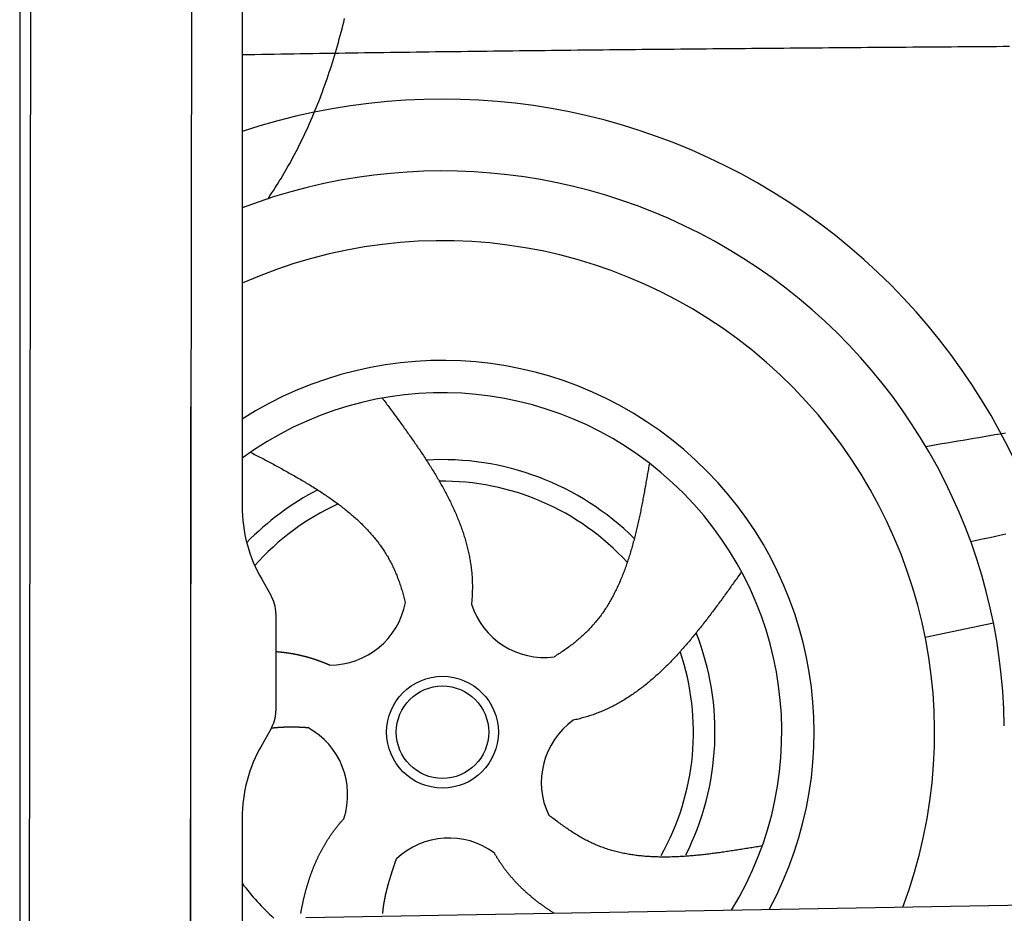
# Model space of a CAD drawing. Extents: x 1073 to 6773, y 6091 to 11516.
# Tile 48 of 65: x 4456 to 5128, y 8351 to 8961. Entities that reach past the tile are written whole.
import ezdxf

# ---------------------------------------------------------------- set-up
doc = ezdxf.new("R2010")
doc.units = 0
doc.layers.get('0').update_dxf_attribs({"linetype": 'CONTINUOUS'})
doc.layers.add('CAR', color=10, linetype='CONTINUOUS')

msp = doc.modelspace()

# ---------------------------------------------------------------- linework, layer by layer
for p, q in [((4574.51, 10106.39), (4571.79, 8191.9)), ((4607.57, 9889.48), (4607.57, 8629.11)), ((4464.15, 9872.48), (4461.79, 8192.07)), ((4455.57, 9869.48), (4455.57, 8072.48)), ((4572.57, 8072.48), (4572.57, 8696.99)), ((4620.96, 8579.11), (4627.22, 8568.28)), ((4630.57, 8555.78), (4630.57, 8489.18)), ((4627.22, 8476.68), (4620.96, 8465.85)), ((4607.57, 8415.85), (4607.57, 8264.54)), ((4651.05, 8348.01), (6015.84, 8371.83))]:
    msp.add_line(p, q)
for centre, radius, start, end in [((4571.57, 8673.48), 2, 60, 61.1039), ((4571.57, 8651.48), 2, 297.61599, 300), ((4707.57, 8629.11), 100, 180, 210), ((4605.57, 8555.78), 25, 0, 30), ((4605.57, 8489.18), 25, 330, 0), ((4707.57, 8415.85), 100, 150, 180)]:
    msp.add_arc(centre, radius, start, end)
at = {"layer": 'CAR'}
msp.add_line((5074.43, 8539.67), (5121.07, 8549.4), dxfattribs=at)
for points in [[(4625.32, 8839.16, 0), (4626.63, 8841.12, 0), (4627.93, 8843.09, 0), (4629.22, 8845.07, 0), (4630.49, 8847.06, 0), (4631.74, 8849.05, 0), (4632.98, 8851.05, 0), (4634.21, 8853.06, 0), (4635.41, 8855.07, 0), (4636.61, 8857.09, 0), (4637.78, 8859.12, 0), (4638.94, 8861.16, 0), (4640.09, 8863.21, 0), (4641.22, 8865.26, 0), (4642.34, 8867.32, 0), (4643.44, 8869.39, 0), (4644.52, 8871.46, 0), (4645.6, 8873.55, 0), (4646.65, 8875.63, 0), (4647.7, 8877.73, 0), (4648.72, 8879.83, 0), (4649.74, 8881.95, 0), (4650.74, 8884.06, 0), (4651.72, 8886.19, 0), (4652.7, 8888.32, 0), (4653.65, 8890.46, 0), (4654.6, 8892.6, 0), (4655.53, 8894.75, 0), (4656.44, 8896.91, 0), (4657.35, 8899.08, 0), (4658.24, 8901.25, 0), (4659.11, 8903.43, 0), (4659.98, 8905.61, 0), (4660.83, 8907.8, 0), (4661.67, 8910, 0), (4662.49, 8912.2, 0), (4663.3, 8914.41, 0), (4664.1, 8916.63, 0), (4664.89, 8918.85, 0), (4665.66, 8921.08, 0), (4666.43, 8923.31, 0), (4667.18, 8925.55, 0), (4667.91, 8927.8, 0), (4668.64, 8930.05, 0), (4669.35, 8932.31, 0), (4670.06, 8934.58, 0), (4670.75, 8936.85, 0), (4671.42, 8939.12, 0), (4672.09, 8941.4, 0), (4672.75, 8943.69, 0), (4673.39, 8945.98, 0), (4674.02, 8948.28, 0), (4674.65, 8950.58, 0), (4675.26, 8952.89, 0), (4675.86, 8955.21, 0), (4676.45, 8957.53, 0), (4677.03, 8959.85, 0), (4677.59, 8962.18, 0)], [(4607.57, 8937.64, 0), (4611.97, 8937.71, 0), (4616.38, 8937.79, 0), (4620.79, 8937.86, 0), (4625.19, 8937.93, 0), (4629.6, 8938.01, 0), (4634.01, 8938.08, 0), (4638.41, 8938.15, 0), (4642.82, 8938.22, 0), (4647.23, 8938.29, 0), (4651.63, 8938.36, 0), (4656.04, 8938.43, 0), (4660.45, 8938.49, 0), (4664.85, 8938.56, 0), (4669.26, 8938.63, 0), (4673.67, 8938.69, 0), (4678.07, 8938.76, 0), (4682.48, 8938.82, 0), (4686.89, 8938.89, 0), (4691.29, 8938.95, 0), (4695.7, 8939.02, 0), (4700.11, 8939.08, 0), (4704.52, 8939.14, 0), (4708.92, 8939.2, 0), (4713.33, 8939.26, 0), (4717.74, 8939.32, 0), (4722.14, 8939.38, 0), (4726.55, 8939.44, 0), (4730.96, 8939.5, 0), (4735.36, 8939.56, 0), (4739.77, 8939.62, 0), (4744.18, 8939.67, 0), (4748.58, 8939.73, 0), (4752.99, 8939.79, 0), (4757.4, 8939.84, 0), (4761.81, 8939.9, 0), (4766.21, 8939.95, 0), (4770.62, 8940.01, 0), (4775.03, 8940.06, 0), (4779.43, 8940.11, 0), (4783.84, 8940.17, 0), (4788.25, 8940.22, 0), (4792.66, 8940.27, 0), (4797.06, 8940.32, 0), (4801.47, 8940.37, 0), (4805.88, 8940.42, 0), (4810.28, 8940.47, 0), (4814.69, 8940.52, 0), (4819.1, 8940.57, 0), (4823.51, 8940.62, 0), (4827.91, 8940.67, 0), (4832.32, 8940.72, 0), (4836.73, 8940.77, 0), (4841.13, 8940.81, 0), (4845.54, 8940.86, 0), (4849.95, 8940.91, 0), (4854.36, 8940.95, 0), (4858.76, 8941, 0), (4863.17, 8941.04, 0), (4867.58, 8941.09, 0), (4871.99, 8941.13, 0), (4876.39, 8941.18, 0), (4880.8, 8941.22, 0), (4885.21, 8941.26, 0), (4889.61, 8941.31, 0), (4894.02, 8941.35, 0), (4898.43, 8941.39, 0), (4902.84, 8941.43, 0), (4907.24, 8941.48, 0), (4911.65, 8941.52, 0), (4916.06, 8941.56, 0), (4920.47, 8941.6, 0), (4924.87, 8941.64, 0), (4929.28, 8941.68, 0), (4933.69, 8941.72, 0), (4938.1, 8941.76, 0), (4942.5, 8941.8, 0), (4946.91, 8941.84, 0), (4951.32, 8941.88, 0), (4955.72, 8941.92, 0), (4960.13, 8941.96, 0), (4964.54, 8942, 0), (4968.95, 8942.03, 0), (4973.35, 8942.07, 0), (4977.76, 8942.11, 0), (4982.17, 8942.15, 0), (4986.58, 8942.18, 0), (4990.98, 8942.22, 0), (4995.39, 8942.26, 0), (4999.8, 8942.29, 0), (5004.21, 8942.33, 0), (5008.61, 8942.37, 0), (5013.02, 8942.4, 0), (5017.43, 8942.44, 0), (5021.84, 8942.47, 0), (5026.24, 8942.51, 0), (5030.65, 8942.54, 0), (5035.06, 8942.58, 0), (5039.47, 8942.61, 0), (5043.87, 8942.65, 0), (5048.28, 8942.68, 0), (5052.69, 8942.72, 0), (5057.1, 8942.75, 0), (5061.5, 8942.79, 0), (5065.91, 8942.82, 0), (5070.32, 8942.85, 0), (5074.73, 8942.89, 0), (5079.13, 8942.92, 0), (5083.54, 8942.95, 0), (5087.95, 8942.99, 0), (5092.36, 8943.02, 0), (5096.76, 8943.05, 0), (5101.17, 8943.09, 0), (5105.58, 8943.12, 0), (5109.99, 8943.15, 0), (5114.39, 8943.19, 0), (5118.8, 8943.22, 0), (5123.21, 8943.25, 0), (5127.62, 8943.29, 0), (5132.02, 8943.32, 0)], [(4703.42, 8702.92, 0), (4704.05, 8702.07, 0), (4704.68, 8701.22, 0), (4705.31, 8700.36, 0), (4705.94, 8699.51, 0), (4706.57, 8698.66, 0), (4707.2, 8697.81, 0), (4707.83, 8696.96, 0), (4708.46, 8696.11, 0), (4709.08, 8695.26, 0), (4709.71, 8694.41, 0), (4710.34, 8693.56, 0), (4710.96, 8692.7, 0), (4711.59, 8691.85, 0), (4712.22, 8691, 0), (4712.84, 8690.15, 0), (4713.46, 8689.3, 0), (4714.09, 8688.45, 0), (4714.71, 8687.59, 0), (4715.33, 8686.74, 0), (4715.95, 8685.89, 0), (4716.56, 8685.04, 0), (4717.18, 8684.18, 0), (4717.8, 8683.33, 0), (4718.41, 8682.48, 0), (4719.02, 8681.63, 0), (4719.63, 8680.77, 0), (4720.24, 8679.92, 0), (4720.85, 8679.06, 0), (4721.46, 8678.21, 0), (4722.06, 8677.36, 0), (4722.67, 8676.5, 0), (4723.27, 8675.65, 0), (4723.87, 8674.79, 0), (4724.46, 8673.94, 0), (4725.06, 8673.08, 0), (4725.65, 8672.22, 0), (4726.24, 8671.37, 0), (4726.83, 8670.51, 0), (4727.42, 8669.65, 0), (4728, 8668.8, 0), (4728.59, 8667.94, 0), (4729.17, 8667.08, 0), (4729.74, 8666.22, 0), (4730.32, 8665.36, 0), (4730.89, 8664.51, 0), (4731.46, 8663.65, 0), (4732.03, 8662.79, 0), (4732.59, 8661.93, 0), (4733.15, 8661.07, 0), (4733.71, 8660.2, 0), (4734.26, 8659.34, 0), (4734.82, 8658.48, 0), (4735.37, 8657.62, 0), (4735.91, 8656.76, 0), (4736.46, 8655.89, 0), (4736.99, 8655.03, 0), (4737.53, 8654.17, 0), (4738.06, 8653.3, 0), (4738.59, 8652.44, 0), (4739.12, 8651.57, 0), (4739.64, 8650.71, 0), (4740.16, 8649.84, 0), (4740.68, 8648.97, 0), (4741.19, 8648.11, 0), (4741.7, 8647.24, 0), (4742.2, 8646.37, 0), (4742.7, 8645.5, 0), (4743.2, 8644.63, 0), (4743.69, 8643.76, 0), (4744.18, 8642.89, 0), (4744.66, 8642.02, 0), (4745.14, 8641.15, 0), (4745.62, 8640.27, 0), (4746.09, 8639.4, 0), (4746.56, 8638.53, 0), (4747.02, 8637.65, 0), (4747.48, 8636.78, 0), (4747.93, 8635.9, 0), (4748.38, 8635.03, 0), (4748.83, 8634.15, 0), (4749.27, 8633.27, 0), (4749.7, 8632.4, 0), (4750.13, 8631.52, 0), (4750.56, 8630.64, 0), (4750.98, 8629.76, 0), (4751.39, 8628.88, 0), (4751.8, 8627.99, 0), (4752.21, 8627.11, 0), (4752.61, 8626.23, 0), (4753, 8625.35, 0), (4753.39, 8624.46, 0), (4753.77, 8623.58, 0), (4754.15, 8622.69, 0), (4754.53, 8621.8, 0), (4754.89, 8620.92, 0), (4755.26, 8620.03, 0), (4755.61, 8619.14, 0), (4755.96, 8618.25, 0), (4756.31, 8617.36, 0), (4756.65, 8616.47, 0), (4756.98, 8615.58, 0), (4757.31, 8614.68, 0), (4757.63, 8613.79, 0), (4757.95, 8612.89, 0), (4758.25, 8612, 0), (4758.56, 8611.1, 0), (4758.85, 8610.2, 0), (4759.14, 8609.31, 0), (4759.43, 8608.41, 0), (4759.71, 8607.51, 0), (4759.98, 8606.61, 0), (4760.24, 8605.7, 0), (4760.5, 8604.8, 0), (4760.75, 8603.9, 0), (4761, 8602.99, 0), (4761.23, 8602.09, 0), (4761.47, 8601.18, 0), (4761.69, 8600.27, 0), (4761.91, 8599.37, 0), (4762.12, 8598.46, 0), (4762.32, 8597.55, 0), (4762.52, 8596.63, 0), (4762.71, 8595.72, 0), (4762.89, 8594.81, 0), (4763.06, 8593.89, 0), (4763.23, 8592.98, 0), (4763.39, 8592.06, 0), (4763.54, 8591.14, 0), (4763.69, 8590.23, 0), (4763.82, 8589.31, 0), (4763.95, 8588.39, 0), (4764.07, 8587.46, 0), (4764.19, 8586.54, 0), (4764.29, 8585.62, 0), (4764.39, 8584.69, 0), (4764.48, 8583.77, 0), (4764.57, 8582.84, 0), (4764.64, 8581.91, 0), (4764.71, 8580.98, 0), (4764.76, 8580.05, 0), (4764.81, 8579.12, 0), (4764.85, 8578.19, 0), (4764.89, 8577.25, 0), (4764.91, 8576.32, 0), (4764.93, 8575.38, 0), (4764.94, 8574.44, 0), (4764.94, 8573.5, 0), (4764.93, 8572.56, 0), (4764.91, 8571.62, 0), (4764.89, 8570.68, 0), (4764.85, 8569.74, 0), (4764.82, 8568.79, 0), (4764.77, 8567.85, 0), (4764.71, 8566.9, 0), (4764.65, 8565.95, 0), (4764.58, 8565.01, 0), (4764.51, 8564.06, 0), (4764.42, 8563.11, 0), (4764.34, 8562.15, 0)], [(5129.29, 8678.98, 0), (5125.67, 8678.36, 0), (5122.05, 8677.75, 0), (5118.43, 8677.13, 0), (5114.8, 8676.51, 0), (5111.18, 8675.89, 0), (5107.56, 8675.27, 0), (5103.94, 8674.66, 0), (5100.32, 8674.04, 0), (5096.69, 8673.42, 0), (5093.07, 8672.8, 0), (5089.45, 8672.18, 0), (5085.83, 8671.57, 0), (5082.21, 8670.95, 0), (5078.58, 8670.33, 0), (5074.96, 8669.71, 0)], [(4613.36, 8665.95, 0), (4614.28, 8665.47, 0), (4615.2, 8664.98, 0), (4616.12, 8664.5, 0), (4617.04, 8664.01, 0), (4617.96, 8663.53, 0), (4618.88, 8663.04, 0), (4619.8, 8662.56, 0), (4620.72, 8662.07, 0), (4621.64, 8661.59, 0), (4622.55, 8661.1, 0), (4623.47, 8660.62, 0), (4624.39, 8660.13, 0), (4625.3, 8659.64, 0), (4626.22, 8659.16, 0), (4627.13, 8658.67, 0), (4628.04, 8658.18, 0), (4628.95, 8657.69, 0), (4629.87, 8657.2, 0), (4630.77, 8656.71, 0), (4631.68, 8656.22, 0), (4632.59, 8655.73, 0), (4633.5, 8655.23, 0), (4634.4, 8654.74, 0), (4635.3, 8654.24, 0), (4636.2, 8653.75, 0), (4637.1, 8653.25, 0), (4638, 8652.75, 0), (4638.9, 8652.25, 0), (4639.79, 8651.75, 0), (4640.69, 8651.25, 0), (4641.58, 8650.75, 0), (4642.47, 8650.25, 0), (4643.36, 8649.74, 0), (4644.24, 8649.24, 0), (4645.12, 8648.73, 0), (4646, 8648.22, 0), (4646.88, 8647.71, 0), (4647.76, 8647.2, 0), (4648.63, 8646.69, 0), (4649.51, 8646.17, 0), (4650.38, 8645.65, 0), (4651.24, 8645.14, 0), (4652.11, 8644.62, 0), (4652.97, 8644.1, 0), (4653.83, 8643.57, 0), (4654.68, 8643.05, 0), (4655.53, 8642.52, 0), (4656.38, 8641.99, 0), (4657.23, 8641.46, 0), (4658.08, 8640.93, 0), (4658.92, 8640.39, 0), (4659.75, 8639.86, 0), (4660.59, 8639.32, 0), (4661.42, 8638.78, 0), (4662.25, 8638.24, 0), (4663.07, 8637.69, 0), (4663.89, 8637.14, 0), (4664.71, 8636.6, 0), (4665.53, 8636.04, 0), (4666.34, 8635.49, 0), (4667.14, 8634.93, 0), (4667.94, 8634.37, 0), (4668.74, 8633.81, 0), (4669.54, 8633.25, 0), (4670.33, 8632.68, 0), (4671.12, 8632.12, 0), (4671.9, 8631.54, 0), (4672.68, 8630.97, 0), (4673.45, 8630.39, 0), (4674.22, 8629.81, 0), (4674.99, 8629.23, 0), (4675.75, 8628.65, 0), (4676.51, 8628.06, 0), (4677.26, 8627.47, 0), (4678.01, 8626.87, 0), (4678.75, 8626.28, 0), (4679.49, 8625.68, 0), (4680.22, 8625.08, 0), (4680.95, 8624.47, 0), (4681.68, 8623.86, 0), (4682.4, 8623.25, 0), (4683.11, 8622.63, 0), (4683.82, 8622.01, 0), (4684.52, 8621.39, 0), (4685.22, 8620.77, 0), (4685.91, 8620.14, 0), (4686.6, 8619.51, 0), (4687.28, 8618.87, 0), (4687.96, 8618.23, 0), (4688.63, 8617.59, 0), (4689.3, 8616.95, 0), (4689.96, 8616.3, 0), (4690.61, 8615.64, 0), (4691.26, 8614.99, 0), (4691.91, 8614.33, 0), (4692.54, 8613.66, 0), (4693.17, 8612.99, 0), (4693.8, 8612.32, 0), (4694.42, 8611.65, 0), (4695.03, 8610.97, 0), (4695.64, 8610.28, 0), (4696.24, 8609.59, 0), (4696.83, 8608.9, 0), (4697.42, 8608.21, 0), (4698, 8607.51, 0), (4698.58, 8606.8, 0), (4699.14, 8606.09, 0), (4699.7, 8605.38, 0), (4700.26, 8604.67, 0), (4700.81, 8603.94, 0), (4701.35, 8603.22, 0), (4701.88, 8602.49, 0), (4702.41, 8601.76, 0), (4702.93, 8601.02, 0), (4703.44, 8600.27, 0), (4703.95, 8599.53, 0), (4704.45, 8598.77, 0), (4704.94, 8598.02, 0), (4705.43, 8597.26, 0), (4705.9, 8596.49, 0), (4706.37, 8595.72, 0), (4706.83, 8594.94, 0), (4707.29, 8594.16, 0), (4707.74, 8593.38, 0), (4708.17, 8592.59, 0), (4708.61, 8591.79, 0), (4709.03, 8590.99, 0), (4709.45, 8590.19, 0), (4709.86, 8589.38, 0), (4710.26, 8588.56, 0), (4710.65, 8587.74, 0), (4711.04, 8586.92, 0), (4711.42, 8586.09, 0), (4711.79, 8585.26, 0), (4712.16, 8584.42, 0), (4712.52, 8583.58, 0), (4712.87, 8582.74, 0), (4713.22, 8581.89, 0), (4713.56, 8581.03, 0), (4713.89, 8580.18, 0), (4714.22, 8579.31, 0), (4714.54, 8578.45, 0), (4714.86, 8577.58, 0), (4715.16, 8576.71, 0), (4715.47, 8575.83, 0), (4715.76, 8574.95, 0), (4716.05, 8574.06, 0), (4716.34, 8573.17, 0), (4716.62, 8572.28, 0), (4716.89, 8571.39, 0), (4717.16, 8570.49, 0), (4717.42, 8569.58, 0), (4717.68, 8568.68, 0), (4717.93, 8567.77, 0), (4718.18, 8566.86, 0), (4718.42, 8565.94, 0), (4718.66, 8565.02, 0), (4718.89, 8564.1, 0), (4719.12, 8563.17, 0)], [(4885.91, 8658.48, 0), (4885.74, 8657.45, 0), (4885.56, 8656.43, 0), (4885.39, 8655.41, 0), (4885.21, 8654.38, 0), (4885.03, 8653.36, 0), (4884.86, 8652.34, 0), (4884.68, 8651.31, 0), (4884.5, 8650.29, 0), (4884.33, 8649.27, 0), (4884.15, 8648.24, 0), (4883.97, 8647.22, 0), (4883.79, 8646.2, 0), (4883.61, 8645.18, 0), (4883.43, 8644.16, 0), (4883.25, 8643.14, 0), (4883.06, 8642.12, 0), (4882.88, 8641.11, 0), (4882.69, 8640.09, 0), (4882.51, 8639.07, 0), (4882.32, 8638.06, 0), (4882.14, 8637.04, 0), (4881.95, 8636.03, 0), (4881.76, 8635.02, 0), (4881.56, 8634.01, 0), (4881.37, 8633, 0), (4881.18, 8631.99, 0), (4880.98, 8630.98, 0), (4880.78, 8629.97, 0), (4880.59, 8628.97, 0), (4880.38, 8627.97, 0), (4880.18, 8626.96, 0), (4879.98, 8625.96, 0), (4879.77, 8624.96, 0), (4879.57, 8623.97, 0), (4879.36, 8622.97, 0), (4879.14, 8621.97, 0), (4878.93, 8620.98, 0), (4878.72, 8619.99, 0), (4878.5, 8619, 0), (4878.28, 8618.01, 0), (4878.05, 8617.03, 0), (4877.83, 8616.04, 0), (4877.6, 8615.06, 0), (4877.37, 8614.08, 0), (4877.14, 8613.1, 0), (4876.91, 8612.13, 0), (4876.67, 8611.15, 0), (4876.43, 8610.18, 0), (4876.19, 8609.21, 0), (4875.94, 8608.25, 0), (4875.69, 8607.28, 0), (4875.44, 8606.32, 0), (4875.19, 8605.36, 0), (4874.93, 8604.4, 0), (4874.67, 8603.45, 0), (4874.41, 8602.5, 0), (4874.14, 8601.55, 0), (4873.87, 8600.6, 0), (4873.6, 8599.66, 0), (4873.32, 8598.72, 0), (4873.04, 8597.78, 0), (4872.76, 8596.84, 0), (4872.48, 8595.91, 0), (4872.18, 8594.98, 0), (4871.89, 8594.05, 0), (4871.59, 8593.13, 0), (4871.29, 8592.21, 0), (4870.99, 8591.29, 0), (4870.68, 8590.38, 0), (4870.37, 8589.46, 0), (4870.05, 8588.56, 0), (4869.73, 8587.65, 0), (4869.4, 8586.75, 0), (4869.07, 8585.85, 0), (4868.74, 8584.96, 0), (4868.4, 8584.07, 0), (4868.06, 8583.18, 0), (4867.72, 8582.3, 0), (4867.37, 8581.42, 0), (4867.01, 8580.54, 0), (4866.65, 8579.67, 0), (4866.29, 8578.8, 0), (4865.92, 8577.93, 0), (4865.54, 8577.07, 0), (4865.17, 8576.21, 0), (4864.78, 8575.36, 0), (4864.4, 8574.51, 0), (4864, 8573.67, 0), (4863.6, 8572.83, 0), (4863.2, 8571.99, 0), (4862.79, 8571.16, 0), (4862.38, 8570.33, 0), (4861.96, 8569.5, 0), (4861.54, 8568.68, 0), (4861.11, 8567.87, 0), (4860.68, 8567.06, 0), (4860.24, 8566.25, 0), (4859.79, 8565.45, 0), (4859.34, 8564.65, 0), (4858.88, 8563.86, 0), (4858.42, 8563.07, 0), (4857.95, 8562.29, 0), (4857.48, 8561.51, 0), (4857, 8560.73, 0), (4856.51, 8559.97, 0), (4856.02, 8559.2, 0), (4855.53, 8558.44, 0), (4855.02, 8557.69, 0), (4854.51, 8556.94, 0), (4854, 8556.2, 0), (4853.47, 8555.46, 0), (4852.95, 8554.72, 0), (4852.41, 8554, 0), (4851.87, 8553.27, 0), (4851.32, 8552.55, 0), (4850.77, 8551.84, 0), (4850.21, 8551.13, 0), (4849.64, 8550.43, 0), (4849.07, 8549.74, 0), (4848.49, 8549.05, 0), (4847.9, 8548.36, 0), (4847.31, 8547.68, 0), (4846.7, 8547.01, 0), (4846.1, 8546.34, 0), (4845.48, 8545.68, 0), (4844.86, 8545.02, 0), (4844.23, 8544.37, 0), (4843.59, 8543.73, 0), (4842.95, 8543.09, 0), (4842.3, 8542.46, 0), (4841.65, 8541.83, 0), (4840.98, 8541.2, 0), (4840.31, 8540.59, 0), (4839.64, 8539.97, 0), (4838.96, 8539.37, 0), (4838.27, 8538.76, 0), (4837.58, 8538.17, 0), (4836.88, 8537.58, 0), (4836.17, 8536.99, 0), (4835.46, 8536.41, 0), (4834.74, 8535.83, 0), (4834.02, 8535.26, 0), (4833.29, 8534.69, 0), (4832.55, 8534.12, 0), (4831.81, 8533.56, 0), (4831.07, 8533.01, 0), (4830.32, 8532.46, 0), (4829.56, 8531.91, 0), (4828.8, 8531.37, 0), (4828.03, 8530.84, 0), (4827.26, 8530.3, 0), (4826.48, 8529.77, 0), (4825.7, 8529.25, 0), (4824.92, 8528.73, 0), (4824.13, 8528.21, 0), (4823.33, 8527.7, 0), (4822.53, 8527.19, 0), (4821.73, 8526.68, 0), (4820.92, 8526.18, 0)], [(5129.48, 8609.87, 0), (5125.49, 8609.03, 0), (5121.51, 8608.19, 0), (5117.53, 8607.34, 0), (5113.55, 8606.5, 0), (5109.57, 8605.65, 0), (5105.59, 8604.81, 0)], [(4948.9, 8584.26, 0), (4948.29, 8583.39, 0), (4947.67, 8582.53, 0), (4947.06, 8581.67, 0), (4946.44, 8580.8, 0), (4945.83, 8579.94, 0), (4945.21, 8579.08, 0), (4944.6, 8578.22, 0), (4943.98, 8577.36, 0), (4943.37, 8576.5, 0), (4942.75, 8575.64, 0), (4942.13, 8574.78, 0), (4941.52, 8573.92, 0), (4940.9, 8573.06, 0), (4940.28, 8572.2, 0), (4939.67, 8571.34, 0), (4939.05, 8570.49, 0), (4938.43, 8569.63, 0), (4937.81, 8568.78, 0), (4937.19, 8567.92, 0), (4936.57, 8567.07, 0), (4935.95, 8566.22, 0), (4935.33, 8565.37, 0), (4934.71, 8564.52, 0), (4934.09, 8563.67, 0), (4933.47, 8562.83, 0), (4932.85, 8561.98, 0), (4932.22, 8561.14, 0), (4931.6, 8560.29, 0), (4930.97, 8559.45, 0), (4930.35, 8558.61, 0), (4929.72, 8557.78, 0), (4929.09, 8556.94, 0), (4928.46, 8556.11, 0), (4927.83, 8555.27, 0), (4927.2, 8554.44, 0), (4926.57, 8553.61, 0), (4925.94, 8552.79, 0), (4925.31, 8551.96, 0), (4924.67, 8551.14, 0), (4924.04, 8550.32, 0), (4923.4, 8549.5, 0), (4922.77, 8548.68, 0), (4922.13, 8547.87, 0), (4921.49, 8547.05, 0), (4920.85, 8546.24, 0), (4920.21, 8545.44, 0), (4919.56, 8544.63, 0), (4918.92, 8543.83, 0), (4918.28, 8543.03, 0), (4917.63, 8542.23, 0), (4916.98, 8541.44, 0), (4916.33, 8540.65, 0), (4915.68, 8539.86, 0), (4915.03, 8539.07, 0), (4914.38, 8538.29, 0), (4913.72, 8537.51, 0), (4913.07, 8536.73, 0), (4912.41, 8535.96, 0), (4911.75, 8535.18, 0), (4911.09, 8534.42, 0), (4910.43, 8533.65, 0), (4909.76, 8532.89, 0), (4909.1, 8532.13, 0), (4908.43, 8531.38, 0), (4907.76, 8530.63, 0), (4907.09, 8529.88, 0), (4906.42, 8529.13, 0), (4905.74, 8528.39, 0), (4905.07, 8527.65, 0), (4904.39, 8526.92, 0), (4903.71, 8526.19, 0), (4903.03, 8525.47, 0), (4902.35, 8524.74, 0), (4901.66, 8524.02, 0), (4900.98, 8523.31, 0), (4900.29, 8522.6, 0), (4899.6, 8521.89, 0), (4898.9, 8521.19, 0), (4898.21, 8520.49, 0), (4897.51, 8519.8, 0), (4896.81, 8519.11, 0), (4896.11, 8518.43, 0), (4895.41, 8517.74, 0), (4894.7, 8517.07, 0), (4894, 8516.4, 0), (4893.29, 8515.73, 0), (4892.58, 8515.07, 0), (4891.86, 8514.41, 0), (4891.14, 8513.75, 0), (4890.43, 8513.11, 0), (4889.7, 8512.46, 0), (4888.98, 8511.82, 0), (4888.26, 8511.19, 0), (4887.53, 8510.56, 0), (4886.8, 8509.94, 0), (4886.06, 8509.32, 0), (4885.33, 8508.7, 0), (4884.59, 8508.1, 0), (4883.85, 8507.49, 0), (4883.11, 8506.89, 0), (4882.36, 8506.3, 0), (4881.61, 8505.71, 0), (4880.86, 8505.13, 0), (4880.11, 8504.56, 0), (4879.35, 8503.99, 0), (4878.59, 8503.42, 0), (4877.83, 8502.86, 0), (4877.06, 8502.31, 0), (4876.29, 8501.76, 0), (4875.52, 8501.22, 0), (4874.75, 8500.68, 0), (4873.97, 8500.15, 0), (4873.2, 8499.63, 0), (4872.41, 8499.11, 0), (4871.63, 8498.59, 0), (4870.84, 8498.09, 0), (4870.05, 8497.59, 0), (4869.25, 8497.1, 0), (4868.46, 8496.61, 0), (4867.66, 8496.13, 0), (4866.85, 8495.65, 0), (4866.05, 8495.18, 0), (4865.24, 8494.72, 0), (4864.42, 8494.27, 0), (4863.61, 8493.82, 0), (4862.79, 8493.38, 0), (4861.97, 8492.94, 0), (4861.14, 8492.51, 0), (4860.31, 8492.09, 0), (4859.48, 8491.68, 0), (4858.64, 8491.27, 0), (4857.8, 8490.87, 0), (4856.96, 8490.48, 0), (4856.11, 8490.09, 0), (4855.26, 8489.71, 0), (4854.41, 8489.34, 0), (4853.55, 8488.98, 0), (4852.69, 8488.62, 0), (4851.83, 8488.27, 0), (4850.96, 8487.93, 0), (4850.09, 8487.59, 0), (4849.21, 8487.26, 0), (4848.34, 8486.94, 0), (4847.45, 8486.63, 0), (4846.57, 8486.33, 0), (4845.68, 8486.03, 0), (4844.78, 8485.74, 0), (4843.89, 8485.46, 0), (4842.99, 8485.18, 0), (4842.08, 8484.92, 0), (4841.18, 8484.66, 0), (4840.26, 8484.4, 0), (4839.35, 8484.15, 0), (4838.43, 8483.91, 0), (4837.51, 8483.68, 0), (4836.59, 8483.45, 0), (4835.66, 8483.23, 0), (4834.73, 8483.02, 0), (4833.8, 8482.81, 0)], [(4630.57, 8529.8, 0), (4630.81, 8529.78, 0), (4631.04, 8529.76, 0), (4631.28, 8529.74, 0), (4631.52, 8529.72, 0), (4631.76, 8529.7, 0), (4632, 8529.68, 0), (4632.24, 8529.66, 0), (4632.48, 8529.64, 0), (4632.71, 8529.61, 0), (4632.95, 8529.59, 0), (4633.19, 8529.57, 0), (4633.43, 8529.54, 0), (4633.67, 8529.52, 0), (4633.9, 8529.5, 0), (4634.14, 8529.47, 0), (4634.38, 8529.44, 0), (4634.62, 8529.42, 0), (4634.86, 8529.39, 0), (4635.09, 8529.36, 0), (4635.33, 8529.34, 0), (4635.57, 8529.31, 0), (4635.81, 8529.28, 0), (4636.04, 8529.25, 0), (4636.28, 8529.22, 0), (4636.52, 8529.19, 0), (4636.75, 8529.16, 0), (4636.99, 8529.13, 0), (4637.23, 8529.1, 0), (4637.46, 8529.07, 0), (4637.7, 8529.03, 0), (4637.94, 8529, 0), (4638.17, 8528.97, 0), (4638.41, 8528.93, 0), (4638.65, 8528.9, 0), (4638.88, 8528.86, 0), (4639.12, 8528.83, 0), (4639.35, 8528.79, 0), (4639.59, 8528.76, 0), (4639.83, 8528.72, 0), (4640.06, 8528.68, 0), (4640.3, 8528.65, 0), (4640.53, 8528.61, 0), (4640.77, 8528.57, 0), (4641, 8528.53, 0), (4641.24, 8528.49, 0), (4641.47, 8528.45, 0), (4641.71, 8528.41, 0), (4641.94, 8528.37, 0), (4642.18, 8528.32, 0), (4642.41, 8528.28, 0), (4642.65, 8528.24, 0), (4642.88, 8528.2, 0), (4643.12, 8528.15, 0), (4643.35, 8528.11, 0), (4643.59, 8528.06, 0), (4643.82, 8528.02, 0), (4644.05, 8527.97, 0), (4644.29, 8527.93, 0), (4644.52, 8527.88, 0), (4644.76, 8527.83, 0), (4644.99, 8527.78, 0), (4645.22, 8527.74, 0), (4645.46, 8527.69, 0), (4645.69, 8527.64, 0), (4645.92, 8527.59, 0), (4646.16, 8527.54, 0), (4646.39, 8527.49, 0), (4646.62, 8527.43, 0), (4646.86, 8527.38, 0), (4647.09, 8527.33, 0), (4647.32, 8527.28, 0), (4647.56, 8527.22, 0), (4647.79, 8527.17, 0), (4648.02, 8527.11, 0), (4648.25, 8527.06, 0), (4648.49, 8527, 0), (4648.72, 8526.95, 0), (4648.95, 8526.89, 0), (4649.18, 8526.83, 0), (4649.42, 8526.77, 0), (4649.65, 8526.72, 0), (4649.88, 8526.66, 0), (4650.11, 8526.6, 0), (4650.34, 8526.54, 0), (4650.57, 8526.48, 0), (4650.81, 8526.42, 0), (4651.04, 8526.35, 0), (4651.27, 8526.29, 0), (4651.5, 8526.23, 0), (4651.73, 8526.17, 0), (4651.96, 8526.1, 0), (4652.19, 8526.04, 0), (4652.42, 8525.97, 0), (4652.65, 8525.91, 0), (4652.88, 8525.84, 0), (4653.11, 8525.77, 0), (4653.35, 8525.71, 0), (4653.58, 8525.64, 0), (4653.81, 8525.57, 0), (4654.04, 8525.5, 0), (4654.27, 8525.43, 0), (4654.5, 8525.36, 0), (4654.73, 8525.29, 0), (4654.96, 8525.22, 0), (4655.18, 8525.15, 0), (4655.41, 8525.08, 0), (4655.64, 8525.01, 0), (4655.87, 8524.93, 0), (4656.1, 8524.86, 0), (4656.33, 8524.79, 0), (4656.56, 8524.71, 0), (4656.79, 8524.64, 0), (4657.02, 8524.56, 0), (4657.25, 8524.48, 0), (4657.48, 8524.41, 0), (4657.7, 8524.33, 0), (4657.93, 8524.25, 0), (4658.16, 8524.17, 0), (4658.39, 8524.09, 0), (4658.62, 8524.01, 0), (4658.85, 8523.93, 0), (4659.07, 8523.85, 0), (4659.3, 8523.77, 0), (4659.53, 8523.69, 0), (4659.76, 8523.61, 0), (4659.99, 8523.53, 0), (4660.21, 8523.44, 0), (4660.44, 8523.36, 0), (4660.67, 8523.28, 0), (4660.9, 8523.19, 0), (4661.12, 8523.11, 0), (4661.35, 8523.02, 0), (4661.58, 8522.93, 0), (4661.8, 8522.85, 0), (4662.03, 8522.76, 0), (4662.26, 8522.67, 0), (4662.48, 8522.59, 0), (4662.71, 8522.5, 0), (4662.94, 8522.41, 0), (4663.16, 8522.32, 0), (4663.39, 8522.23, 0), (4663.62, 8522.14, 0), (4663.84, 8522.05, 0), (4664.07, 8521.96, 0), (4664.29, 8521.86, 0), (4664.52, 8521.77, 0), (4664.75, 8521.68, 0), (4664.97, 8521.59, 0), (4665.2, 8521.49, 0), (4665.42, 8521.4, 0), (4665.65, 8521.31, 0), (4665.87, 8521.21, 0), (4666.1, 8521.11, 0), (4666.33, 8521.02, 0), (4666.55, 8520.92, 0), (4666.78, 8520.83, 0), (4667, 8520.73, 0), (4667.23, 8520.63, 0), (4667.45, 8520.53, 0)], [(4627.7, 8477.56, 0), (4627.89, 8477.58, 0), (4628.08, 8477.6, 0), (4628.27, 8477.62, 0), (4628.46, 8477.65, 0), (4628.65, 8477.67, 0), (4628.84, 8477.69, 0), (4629.03, 8477.71, 0), (4629.22, 8477.73, 0), (4629.41, 8477.75, 0), (4629.6, 8477.77, 0), (4629.79, 8477.78, 0), (4629.99, 8477.8, 0), (4630.18, 8477.82, 0), (4630.37, 8477.84, 0), (4630.56, 8477.86, 0), (4630.75, 8477.87, 0), (4630.94, 8477.89, 0), (4631.13, 8477.91, 0), (4631.32, 8477.92, 0), (4631.51, 8477.94, 0), (4631.71, 8477.95, 0), (4631.9, 8477.97, 0), (4632.09, 8477.98, 0), (4632.28, 8478, 0), (4632.47, 8478.01, 0), (4632.66, 8478.03, 0), (4632.86, 8478.04, 0), (4633.05, 8478.05, 0), (4633.24, 8478.07, 0), (4633.43, 8478.08, 0), (4633.63, 8478.09, 0), (4633.82, 8478.1, 0), (4634.01, 8478.11, 0), (4634.2, 8478.12, 0), (4634.4, 8478.14, 0), (4634.59, 8478.15, 0), (4634.78, 8478.16, 0), (4634.97, 8478.17, 0), (4635.17, 8478.18, 0), (4635.36, 8478.18, 0), (4635.55, 8478.19, 0), (4635.75, 8478.2, 0), (4635.94, 8478.21, 0), (4636.13, 8478.22, 0), (4636.33, 8478.23, 0), (4636.52, 8478.23, 0), (4636.71, 8478.24, 0), (4636.91, 8478.25, 0), (4637.1, 8478.25, 0), (4637.3, 8478.26, 0), (4637.49, 8478.27, 0), (4637.68, 8478.27, 0), (4637.88, 8478.28, 0), (4638.07, 8478.28, 0), (4638.27, 8478.29, 0), (4638.46, 8478.29, 0), (4638.66, 8478.29, 0), (4638.85, 8478.3, 0), (4639.05, 8478.3, 0), (4639.24, 8478.3, 0), (4639.43, 8478.31, 0), (4639.63, 8478.31, 0), (4639.82, 8478.31, 0), (4640.02, 8478.31, 0), (4640.21, 8478.31, 0), (4640.41, 8478.32, 0), (4640.61, 8478.32, 0), (4640.8, 8478.32, 0), (4641, 8478.32, 0), (4641.19, 8478.32, 0), (4641.39, 8478.32, 0), (4641.58, 8478.32, 0), (4641.78, 8478.32, 0), (4641.97, 8478.31, 0), (4642.17, 8478.31, 0), (4642.37, 8478.31, 0), (4642.56, 8478.31, 0), (4642.76, 8478.31, 0), (4642.95, 8478.3, 0), (4643.15, 8478.3, 0), (4643.35, 8478.3, 0), (4643.54, 8478.3, 0), (4643.74, 8478.29, 0), (4643.94, 8478.29, 0), (4644.13, 8478.28, 0), (4644.33, 8478.28, 0), (4644.53, 8478.27, 0), (4644.72, 8478.27, 0), (4644.92, 8478.26, 0), (4645.12, 8478.26, 0), (4645.31, 8478.25, 0), (4645.51, 8478.25, 0), (4645.71, 8478.24, 0), (4645.9, 8478.23, 0), (4646.1, 8478.23, 0), (4646.3, 8478.22, 0), (4646.5, 8478.21, 0), (4646.69, 8478.2, 0), (4646.89, 8478.2, 0), (4647.09, 8478.19, 0), (4647.29, 8478.18, 0), (4647.49, 8478.17, 0), (4647.68, 8478.16, 0), (4647.88, 8478.15, 0), (4648.08, 8478.14, 0), (4648.28, 8478.13, 0), (4648.48, 8478.12, 0), (4648.67, 8478.11, 0), (4648.87, 8478.1, 0), (4649.07, 8478.09, 0), (4649.27, 8478.08, 0), (4649.47, 8478.07, 0), (4649.67, 8478.06, 0), (4649.86, 8478.05, 0), (4650.06, 8478.03, 0), (4650.26, 8478.02, 0), (4650.46, 8478.01, 0), (4650.66, 8478, 0), (4650.86, 8477.98, 0), (4651.06, 8477.97, 0), (4651.26, 8477.96, 0), (4651.45, 8477.94, 0), (4651.65, 8477.93, 0), (4651.85, 8477.91, 0), (4652.05, 8477.9, 0), (4652.25, 8477.88, 0), (4652.45, 8477.87, 0)], [(4647.7, 8350.84, 0), (4647.78, 8351.32, 0), (4647.87, 8351.8, 0), (4647.96, 8352.28, 0), (4648.04, 8352.76, 0), (4648.13, 8353.23, 0), (4648.23, 8353.71, 0), (4648.32, 8354.19, 0), (4648.41, 8354.67, 0), (4648.5, 8355.14, 0), (4648.6, 8355.62, 0), (4648.7, 8356.09, 0), (4648.79, 8356.56, 0), (4648.89, 8357.04, 0), (4648.99, 8357.51, 0), (4649.09, 8357.98, 0), (4649.2, 8358.45, 0), (4649.3, 8358.92, 0), (4649.4, 8359.39, 0), (4649.51, 8359.86, 0), (4649.62, 8360.33, 0), (4649.72, 8360.8, 0), (4649.83, 8361.27, 0), (4649.94, 8361.73, 0), (4650.06, 8362.2, 0), (4650.17, 8362.67, 0), (4650.28, 8363.13, 0), (4650.4, 8363.6, 0), (4650.52, 8364.06, 0), (4650.63, 8364.52, 0), (4650.75, 8364.98, 0), (4650.88, 8365.45, 0), (4651, 8365.91, 0), (4651.12, 8366.37, 0), (4651.24, 8366.83, 0), (4651.37, 8367.28, 0), (4651.5, 8367.74, 0), (4651.63, 8368.2, 0), (4651.76, 8368.66, 0), (4651.89, 8369.11, 0), (4652.02, 8369.57, 0), (4652.15, 8370.02, 0), (4652.29, 8370.48, 0), (4652.43, 8370.93, 0), (4652.56, 8371.38, 0), (4652.7, 8371.83, 0), (4652.84, 8372.28, 0), (4652.99, 8372.73, 0), (4653.13, 8373.18, 0), (4653.27, 8373.63, 0), (4653.42, 8374.08, 0), (4653.57, 8374.53, 0), (4653.72, 8374.97, 0), (4653.87, 8375.42, 0), (4654.02, 8375.86, 0), (4654.17, 8376.31, 0), (4654.33, 8376.75, 0), (4654.48, 8377.19, 0), (4654.64, 8377.64, 0), (4654.8, 8378.08, 0), (4654.96, 8378.52, 0), (4655.12, 8378.96, 0), (4655.29, 8379.4, 0), (4655.45, 8379.83, 0), (4655.62, 8380.27, 0), (4655.79, 8380.71, 0), (4655.95, 8381.14, 0), (4656.13, 8381.58, 0), (4656.3, 8382.01, 0), (4656.47, 8382.44, 0), (4656.65, 8382.88, 0), (4656.82, 8383.31, 0), (4657, 8383.74, 0), (4657.18, 8384.17, 0), (4657.37, 8384.6, 0), (4657.55, 8385.03, 0), (4657.73, 8385.45, 0), (4657.92, 8385.88, 0), (4658.11, 8386.3, 0), (4658.3, 8386.73, 0), (4658.49, 8387.15, 0), (4658.68, 8387.58, 0), (4658.88, 8388, 0), (4659.07, 8388.42, 0), (4659.27, 8388.84, 0), (4659.47, 8389.26, 0), (4659.67, 8389.68, 0), (4659.87, 8390.1, 0), (4660.08, 8390.51, 0), (4660.28, 8390.93, 0), (4660.49, 8391.34, 0), (4660.7, 8391.76, 0), (4660.91, 8392.17, 0), (4661.12, 8392.58, 0), (4661.34, 8393, 0), (4661.55, 8393.41, 0), (4661.77, 8393.82, 0), (4661.99, 8394.23, 0), (4662.21, 8394.63, 0), (4662.43, 8395.04, 0), (4662.66, 8395.45, 0), (4662.88, 8395.85, 0), (4663.11, 8396.26, 0), (4663.34, 8396.66, 0), (4663.57, 8397.06, 0), (4663.81, 8397.46, 0), (4664.04, 8397.86, 0), (4664.28, 8398.26, 0), (4664.52, 8398.66, 0), (4664.76, 8399.06, 0), (4665, 8399.46, 0), (4665.24, 8399.85, 0), (4665.49, 8400.25, 0), (4665.74, 8400.64, 0), (4665.99, 8401.03, 0), (4666.24, 8401.43, 0), (4666.49, 8401.82, 0), (4666.75, 8402.21, 0), (4667, 8402.6, 0), (4667.26, 8402.98, 0), (4667.52, 8403.37, 0), (4667.78, 8403.76, 0), (4668.05, 8404.14, 0), (4668.31, 8404.53, 0), (4668.58, 8404.91, 0), (4668.85, 8405.29, 0), (4669.12, 8405.67, 0), (4669.4, 8406.05, 0), (4669.67, 8406.43, 0), (4669.95, 8406.81, 0), (4670.23, 8407.19, 0), (4670.51, 8407.56, 0), (4670.79, 8407.94, 0), (4671.07, 8408.31, 0), (4671.36, 8408.69, 0), (4671.65, 8409.06, 0), (4671.94, 8409.43, 0), (4672.23, 8409.8, 0), (4672.52, 8410.17, 0), (4672.82, 8410.54, 0), (4673.11, 8410.91, 0), (4673.41, 8411.28, 0), (4673.71, 8411.64, 0), (4674.01, 8412.01, 0), (4674.31, 8412.37, 0), (4674.62, 8412.74, 0), (4674.92, 8413.1, 0), (4675.23, 8413.46, 0), (4675.54, 8413.82, 0), (4675.85, 8414.18, 0), (4676.16, 8414.54, 0), (4676.47, 8414.9, 0), (4676.79, 8415.26, 0), (4677.11, 8415.62, 0)], [(4963.03, 8396.96, 0), (4962.02, 8396.79, 0), (4961.01, 8396.62, 0), (4959.99, 8396.45, 0), (4958.98, 8396.28, 0), (4957.97, 8396.11, 0), (4956.96, 8395.94, 0), (4955.94, 8395.77, 0), (4954.93, 8395.61, 0), (4953.92, 8395.44, 0), (4952.91, 8395.27, 0), (4951.9, 8395.11, 0), (4950.89, 8394.94, 0), (4949.87, 8394.78, 0), (4948.86, 8394.62, 0), (4947.85, 8394.45, 0), (4946.84, 8394.29, 0), (4945.83, 8394.13, 0), (4944.83, 8393.97, 0), (4943.82, 8393.82, 0), (4942.81, 8393.66, 0), (4941.8, 8393.51, 0), (4940.79, 8393.36, 0), (4939.79, 8393.21, 0), (4938.78, 8393.06, 0), (4937.78, 8392.91, 0), (4936.77, 8392.76, 0), (4935.77, 8392.62, 0), (4934.76, 8392.48, 0), (4933.76, 8392.34, 0), (4932.76, 8392.2, 0), (4931.75, 8392.07, 0), (4930.75, 8391.94, 0), (4929.75, 8391.81, 0), (4928.75, 8391.68, 0), (4927.76, 8391.55, 0), (4926.76, 8391.43, 0), (4925.76, 8391.31, 0), (4924.76, 8391.19, 0), (4923.77, 8391.08, 0), (4922.77, 8390.97, 0), (4921.78, 8390.86, 0), (4920.79, 8390.75, 0), (4919.8, 8390.65, 0), (4918.81, 8390.55, 0), (4917.82, 8390.46, 0), (4916.83, 8390.37, 0), (4915.84, 8390.28, 0), (4914.86, 8390.19, 0), (4913.87, 8390.11, 0), (4912.89, 8390.03, 0), (4911.9, 8389.96, 0), (4910.92, 8389.89, 0), (4909.94, 8389.82, 0), (4908.96, 8389.76, 0), (4907.99, 8389.7, 0), (4907.01, 8389.65, 0), (4906.04, 8389.6, 0), (4905.06, 8389.55, 0), (4904.09, 8389.51, 0), (4903.12, 8389.47, 0), (4902.15, 8389.44, 0), (4901.18, 8389.41, 0), (4900.21, 8389.39, 0), (4899.25, 8389.37, 0), (4898.29, 8389.36, 0), (4897.32, 8389.35, 0), (4896.36, 8389.34, 0), (4895.4, 8389.34, 0), (4894.45, 8389.35, 0), (4893.49, 8389.36, 0), (4892.54, 8389.38, 0), (4891.59, 8389.4, 0), (4890.63, 8389.43, 0), (4889.69, 8389.46, 0), (4888.74, 8389.5, 0), (4887.79, 8389.54, 0), (4886.85, 8389.59, 0), (4885.91, 8389.65, 0), (4884.97, 8389.71, 0), (4884.03, 8389.77, 0), (4883.09, 8389.85, 0), (4882.16, 8389.93, 0), (4881.23, 8390.01, 0), (4880.3, 8390.1, 0), (4879.37, 8390.2, 0), (4878.44, 8390.31, 0), (4877.52, 8390.42, 0), (4876.6, 8390.53, 0), (4875.68, 8390.66, 0), (4874.76, 8390.79, 0), (4873.84, 8390.93, 0), (4872.93, 8391.07, 0), (4872.02, 8391.22, 0), (4871.11, 8391.38, 0), (4870.2, 8391.54, 0), (4869.3, 8391.72, 0), (4868.39, 8391.89, 0), (4867.49, 8392.08, 0), (4866.59, 8392.27, 0), (4865.7, 8392.48, 0), (4864.81, 8392.68, 0), (4863.91, 8392.9, 0), (4863.03, 8393.13, 0), (4862.14, 8393.36, 0), (4861.26, 8393.6, 0), (4860.37, 8393.84, 0), (4859.5, 8394.1, 0), (4858.62, 8394.36, 0), (4857.75, 8394.63, 0), (4856.88, 8394.91, 0), (4856.01, 8395.2, 0), (4855.14, 8395.5, 0), (4854.28, 8395.8, 0), (4853.42, 8396.12, 0), (4852.56, 8396.44, 0), (4851.71, 8396.77, 0), (4850.85, 8397.11, 0), (4850, 8397.45, 0), (4849.16, 8397.81, 0), (4848.31, 8398.18, 0), (4847.47, 8398.55, 0), (4846.63, 8398.93, 0), (4845.8, 8399.33, 0), (4844.97, 8399.73, 0), (4844.14, 8400.14, 0), (4843.31, 8400.56, 0), (4842.49, 8400.99, 0), (4841.67, 8401.43, 0), (4840.85, 8401.88, 0), (4840.03, 8402.33, 0), (4839.22, 8402.79, 0), (4838.41, 8403.27, 0), (4837.6, 8403.74, 0), (4836.79, 8404.23, 0), (4835.99, 8404.72, 0), (4835.19, 8405.22, 0), (4834.39, 8405.73, 0), (4833.59, 8406.24, 0), (4832.8, 8406.76, 0), (4832, 8407.28, 0), (4831.21, 8407.81, 0), (4830.42, 8408.35, 0), (4829.63, 8408.89, 0), (4828.84, 8409.43, 0), (4828.06, 8409.98, 0), (4827.27, 8410.53, 0), (4826.49, 8411.08, 0), (4825.7, 8411.64, 0), (4824.92, 8412.2, 0), (4824.14, 8412.77, 0), (4823.36, 8413.34, 0), (4822.58, 8413.9, 0), (4821.8, 8414.47, 0), (4821.02, 8415.05, 0), (4820.24, 8415.62, 0), (4819.47, 8416.2, 0), (4818.69, 8416.77, 0), (4817.91, 8417.35, 0), (4817.13, 8417.93, 0)], [(4820.82, 8350.97, 0), (4820.5, 8351.18, 0), (4820.18, 8351.38, 0), (4819.86, 8351.58, 0), (4819.55, 8351.78, 0), (4819.23, 8351.99, 0), (4818.91, 8352.19, 0), (4818.6, 8352.4, 0), (4818.28, 8352.6, 0), (4817.97, 8352.81, 0), (4817.66, 8353.01, 0), (4817.34, 8353.22, 0), (4817.03, 8353.43, 0), (4816.72, 8353.64, 0), (4816.41, 8353.85, 0), (4816.1, 8354.06, 0), (4815.79, 8354.27, 0), (4815.48, 8354.48, 0), (4815.18, 8354.69, 0), (4814.87, 8354.9, 0), (4814.56, 8355.12, 0), (4814.26, 8355.33, 0), (4813.95, 8355.55, 0), (4813.65, 8355.76, 0), (4813.34, 8355.98, 0), (4813.04, 8356.19, 0), (4812.74, 8356.41, 0), (4812.44, 8356.63, 0), (4812.14, 8356.85, 0), (4811.84, 8357.07, 0), (4811.54, 8357.29, 0), (4811.24, 8357.51, 0), (4810.94, 8357.73, 0), (4810.64, 8357.95, 0), (4810.35, 8358.17, 0), (4810.05, 8358.4, 0), (4809.76, 8358.62, 0), (4809.46, 8358.85, 0), (4809.17, 8359.07, 0), (4808.88, 8359.3, 0), (4808.58, 8359.53, 0), (4808.29, 8359.75, 0), (4808, 8359.98, 0), (4807.71, 8360.21, 0), (4807.42, 8360.44, 0), (4807.14, 8360.67, 0), (4806.85, 8360.9, 0), (4806.56, 8361.14, 0), (4806.28, 8361.37, 0), (4805.99, 8361.6, 0), (4805.71, 8361.84, 0), (4805.42, 8362.07, 0), (4805.14, 8362.31, 0), (4804.86, 8362.55, 0), (4804.58, 8362.78, 0), (4804.3, 8363.02, 0), (4804.02, 8363.26, 0), (4803.74, 8363.5, 0), (4803.46, 8363.74, 0), (4803.18, 8363.98, 0), (4802.9, 8364.22, 0), (4802.63, 8364.47, 0), (4802.35, 8364.71, 0), (4802.08, 8364.95, 0), (4801.81, 8365.2, 0), (4801.53, 8365.44, 0), (4801.26, 8365.69, 0), (4800.99, 8365.94, 0), (4800.72, 8366.19, 0), (4800.45, 8366.44, 0), (4800.18, 8366.69, 0), (4799.91, 8366.94, 0), (4799.65, 8367.19, 0), (4799.38, 8367.44, 0), (4799.12, 8367.69, 0), (4798.85, 8367.95, 0), (4798.59, 8368.2, 0), (4798.33, 8368.46, 0), (4798.06, 8368.71, 0), (4797.8, 8368.97, 0), (4797.54, 8369.23, 0), (4797.28, 8369.49, 0), (4797.03, 8369.74, 0), (4796.77, 8370, 0), (4796.51, 8370.27, 0), (4796.26, 8370.53, 0), (4796, 8370.79, 0), (4795.75, 8371.05, 0), (4795.49, 8371.32, 0), (4795.24, 8371.58, 0), (4794.99, 8371.85, 0), (4794.74, 8372.12, 0), (4794.49, 8372.38, 0), (4794.24, 8372.65, 0), (4793.99, 8372.92, 0), (4793.74, 8373.19, 0), (4793.5, 8373.46, 0), (4793.25, 8373.74, 0), (4793.01, 8374.01, 0), (4792.76, 8374.28, 0), (4792.52, 8374.56, 0), (4792.28, 8374.83, 0), (4792.04, 8375.11, 0), (4791.8, 8375.39, 0), (4791.56, 8375.66, 0), (4791.32, 8375.94, 0), (4791.08, 8376.22, 0), (4790.85, 8376.5, 0), (4790.61, 8376.79, 0), (4790.38, 8377.07, 0), (4790.15, 8377.35, 0), (4789.91, 8377.64, 0), (4789.68, 8377.92, 0), (4789.45, 8378.21, 0), (4789.22, 8378.49, 0), (4788.99, 8378.78, 0), (4788.76, 8379.07, 0), (4788.54, 8379.36, 0), (4788.31, 8379.65, 0), (4788.09, 8379.94, 0), (4787.86, 8380.24, 0), (4787.64, 8380.53, 0), (4787.42, 8380.82, 0), (4787.19, 8381.12, 0), (4786.97, 8381.42, 0), (4786.75, 8381.71, 0), (4786.54, 8382.01, 0), (4786.32, 8382.31, 0), (4786.1, 8382.61, 0), (4785.89, 8382.91, 0), (4785.67, 8383.21, 0), (4785.46, 8383.51, 0), (4785.24, 8383.82, 0), (4785.03, 8384.12, 0), (4784.82, 8384.43, 0), (4784.61, 8384.73, 0), (4784.4, 8385.04, 0), (4784.19, 8385.35, 0), (4783.99, 8385.65, 0), (4783.78, 8385.96, 0), (4783.57, 8386.27, 0), (4783.37, 8386.58, 0), (4783.16, 8386.9, 0), (4782.96, 8387.21, 0), (4782.76, 8387.52, 0), (4782.55, 8387.84, 0), (4782.35, 8388.15, 0), (4782.15, 8388.47, 0), (4781.95, 8388.78, 0), (4781.76, 8389.1, 0), (4781.56, 8389.42, 0), (4781.36, 8389.74, 0), (4781.16, 8390.06, 0), (4780.97, 8390.38, 0), (4780.77, 8390.7, 0), (4780.58, 8391.02, 0), (4780.39, 8391.34, 0), (4780.2, 8391.66, 0), (4780, 8391.99, 0), (4779.81, 8392.31, 0)], [(4703.72, 8350.89, 0), (4703.74, 8351.14, 0), (4703.77, 8351.39, 0), (4703.79, 8351.63, 0), (4703.81, 8351.88, 0), (4703.83, 8352.12, 0), (4703.86, 8352.37, 0), (4703.88, 8352.62, 0), (4703.91, 8352.86, 0), (4703.94, 8353.11, 0), (4703.96, 8353.35, 0), (4703.99, 8353.6, 0), (4704.02, 8353.85, 0), (4704.05, 8354.09, 0), (4704.08, 8354.34, 0), (4704.11, 8354.58, 0), (4704.14, 8354.83, 0), (4704.17, 8355.08, 0), (4704.21, 8355.32, 0), (4704.24, 8355.57, 0), (4704.27, 8355.81, 0), (4704.31, 8356.06, 0), (4704.34, 8356.3, 0), (4704.38, 8356.55, 0), (4704.42, 8356.8, 0), (4704.45, 8357.04, 0), (4704.49, 8357.29, 0), (4704.53, 8357.53, 0), (4704.57, 8357.78, 0), (4704.61, 8358.03, 0), (4704.65, 8358.27, 0), (4704.7, 8358.52, 0), (4704.74, 8358.77, 0), (4704.78, 8359.01, 0), (4704.82, 8359.26, 0), (4704.87, 8359.5, 0), (4704.91, 8359.75, 0), (4704.96, 8360, 0), (4705.01, 8360.24, 0), (4705.05, 8360.49, 0), (4705.1, 8360.73, 0), (4705.15, 8360.98, 0), (4705.2, 8361.23, 0), (4705.25, 8361.47, 0), (4705.3, 8361.72, 0), (4705.35, 8361.96, 0), (4705.4, 8362.21, 0), (4705.45, 8362.46, 0), (4705.51, 8362.7, 0), (4705.56, 8362.95, 0), (4705.61, 8363.19, 0), (4705.67, 8363.44, 0), (4705.72, 8363.69, 0), (4705.78, 8363.93, 0), (4705.83, 8364.18, 0), (4705.89, 8364.43, 0), (4705.95, 8364.67, 0), (4706, 8364.92, 0), (4706.06, 8365.16, 0), (4706.12, 8365.41, 0), (4706.18, 8365.66, 0), (4706.24, 8365.9, 0), (4706.3, 8366.15, 0), (4706.36, 8366.39, 0), (4706.42, 8366.64, 0), (4706.48, 8366.89, 0), (4706.55, 8367.13, 0), (4706.61, 8367.38, 0), (4706.67, 8367.63, 0), (4706.74, 8367.87, 0), (4706.8, 8368.12, 0), (4706.86, 8368.36, 0), (4706.93, 8368.61, 0), (4706.99, 8368.86, 0), (4707.06, 8369.1, 0), (4707.13, 8369.35, 0), (4707.19, 8369.6, 0), (4707.26, 8369.84, 0), (4707.33, 8370.09, 0), (4707.4, 8370.33, 0), (4707.46, 8370.58, 0), (4707.53, 8370.83, 0), (4707.6, 8371.07, 0), (4707.67, 8371.32, 0), (4707.74, 8371.57, 0), (4707.81, 8371.81, 0), (4707.88, 8372.06, 0), (4707.95, 8372.3, 0), (4708.03, 8372.55, 0), (4708.1, 8372.8, 0), (4708.17, 8373.04, 0), (4708.24, 8373.29, 0), (4708.32, 8373.54, 0), (4708.39, 8373.78, 0), (4708.46, 8374.03, 0), (4708.54, 8374.28, 0), (4708.61, 8374.52, 0), (4708.68, 8374.77, 0), (4708.76, 8375.01, 0), (4708.83, 8375.26, 0), (4708.91, 8375.51, 0), (4708.99, 8375.75, 0), (4709.06, 8376, 0), (4709.14, 8376.25, 0), (4709.21, 8376.49, 0), (4709.29, 8376.74, 0), (4709.37, 8376.98, 0), (4709.44, 8377.23, 0), (4709.52, 8377.48, 0), (4709.6, 8377.72, 0), (4709.68, 8377.97, 0), (4709.76, 8378.22, 0), (4709.83, 8378.46, 0), (4709.91, 8378.71, 0), (4709.99, 8378.96, 0), (4710.07, 8379.2, 0), (4710.15, 8379.45, 0), (4710.23, 8379.69, 0), (4710.31, 8379.94, 0), (4710.39, 8380.19, 0), (4710.47, 8380.43, 0), (4710.55, 8380.68, 0), (4710.63, 8380.93, 0), (4710.71, 8381.17, 0), (4710.79, 8381.42, 0), (4710.87, 8381.67, 0), (4710.95, 8381.91, 0), (4711.03, 8382.16, 0), (4711.12, 8382.4, 0), (4711.2, 8382.65, 0), (4711.28, 8382.9, 0), (4711.36, 8383.14, 0), (4711.44, 8383.39, 0), (4711.52, 8383.64, 0), (4711.61, 8383.88, 0), (4711.69, 8384.13, 0), (4711.77, 8384.38, 0), (4711.85, 8384.62, 0), (4711.93, 8384.87, 0), (4712.02, 8385.11, 0), (4712.1, 8385.36, 0), (4712.18, 8385.61, 0), (4712.26, 8385.85, 0), (4712.35, 8386.1, 0), (4712.43, 8386.35, 0), (4712.51, 8386.59, 0), (4712.6, 8386.84, 0), (4712.68, 8387.09, 0), (4712.76, 8387.33, 0), (4712.84, 8387.58, 0), (4712.93, 8387.82, 0), (4713.01, 8388.07, 0)]]:
    msp.add_polyline3d(points, dxfattribs=at)
for radius in [38.18, 31.57]:
    msp.add_circle((4744.53, 8474.66), radius, dxfattribs=at)
for centre, radius, start, end in [((4744.48, 8474.07), 433.14, 1.71303, 108.42722), ((4744.48, 8474.07), 384.05, 0.72819, 110.88604), ((4744.48, 8474.07), 336.4, 339.2951, 114.01674), ((4744.5, 8474.65), 254, 331.5238, 122.62187), ((4744.53, 8474.66), 231.91, 328.38561, 126.19816), ((4744.53, 8474.66), 186.23, 45.26331, 93.40108), ((4744.53, 8474.66), 171.52, 42.59024, 90.73597), ((4744.53, 8474.66), 186.23, 117.26264, 135.92906), ((4744.53, 8474.66), 171.52, 114.59051, 138.43219), ((4667.73, 8572.82), 52.29, 269.67216, 349.43097), ((4814.15, 8578.03), 52.29, 197.67216, 277.43097), ((4744.53, 8474.66), 186.23, 333.25127, 21.39639), ((4744.53, 8474.66), 171.52, 330.57704, 18.73023), ((4864.36, 8440.38), 52.29, 125.67216, 205.43097), ((4627.44, 8431.95), 52.29, 341.67216, 61.43097), ((4748.96, 8350.1), 52.29, 53.67216, 133.43097), ((4744.53, 8474.66), 171.52, 217.01069, 227.78239)]:
    msp.add_arc(centre, radius, start, end, dxfattribs=at)

doc.saveas('drawing.dxf')
